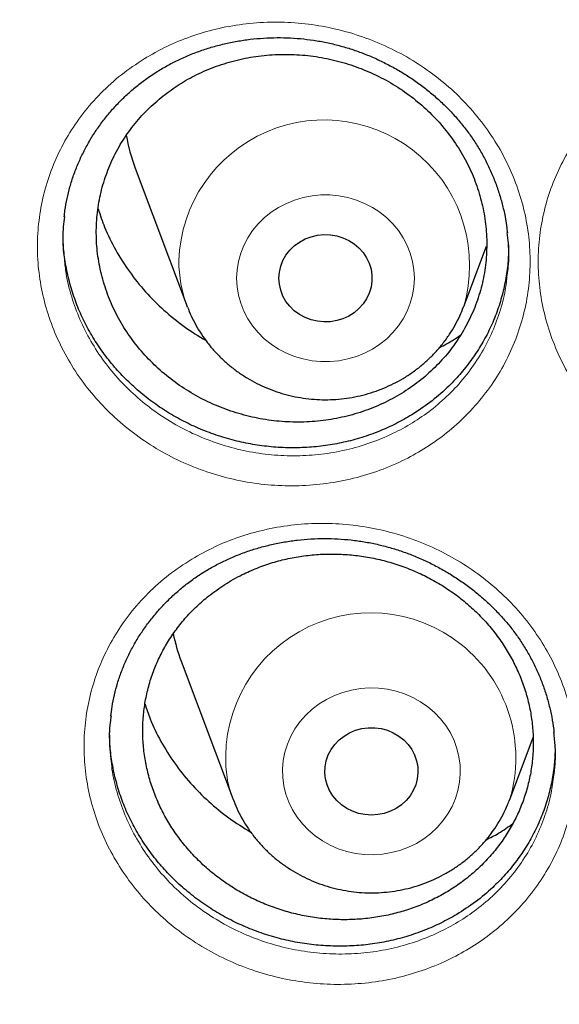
# Model space of a CAD drawing. Header units: millimetres. Extents: x 8 to 984, y 12 to 973.
# Tile 35 of 256: x 317.4 to 322.03, y 780.15 to 788.61. Entities that reach past the tile are written whole.
import ezdxf

# ---------------------------------------------------------------- set-up
doc = ezdxf.new("R2010")
doc.units = ezdxf.units.MM

msp = doc.modelspace()

# ---------------------------------------------------------------- linework, layer by layer
at = {"color": 7, "linetype": 'Continuous', "lineweight": 30}
for p, q in [((318.3906, 787.3338), (318.8376, 786.1456)), ((321.2138, 786.1456), (321.4085, 786.6632)), ((318.8398, 786.1396), (318.8376, 786.1456)), ((321.2138, 786.1456), (321.2121, 786.1414)), ((318.7856, 783.098), (319.2326, 781.9098)), ((321.6087, 781.9098), (321.8087, 782.4413)), ((319.2343, 781.9052), (319.2326, 781.9098))]:
    msp.add_line(p, q, dxfattribs=at)
at = {"color": 252, "linetype": 'Continuous', "lineweight": 0, "flags": 128}
for points in [[(319.262, 786.3871), (319.2659, 786.4595), (319.2777, 786.5313), (319.297, 786.6016), (319.3239, 786.6696), (319.358, 786.7348), (319.3989, 786.7964), (319.4462, 786.8537), (319.4995, 786.9063), (319.5582, 786.9536), (319.6217, 786.9951), (319.6894, 787.0303), (319.7605, 787.0589), (319.8343, 787.0807), (319.91, 787.0953), (319.987, 787.1026), (320.0643, 787.1026), (320.1413, 787.0953), (320.2171, 787.0807), (320.2909, 787.0589), (320.362, 787.0303), (320.4296, 786.9951), (320.4931, 786.9536), (320.5518, 786.9063), (320.6051, 786.8537), (320.6524, 786.7964), (320.6934, 786.7348), (320.7274, 786.6696), (320.7543, 786.6016), (320.7737, 786.5313), (320.7854, 786.4595), (320.7893, 786.3871), (320.7854, 786.3146), (320.7737, 786.2428), (320.7543, 786.1726), (320.7274, 786.1045), (320.6934, 786.0394), (320.6524, 785.9778), (320.6051, 785.9204), (320.5518, 785.8678), (320.4931, 785.8205), (320.4296, 785.7791), (320.362, 785.7438), (320.2909, 785.7152), (320.2171, 785.6935), (320.1413, 785.6789), (320.0643, 785.6715), (319.987, 785.6715), (319.91, 785.6789), (319.8343, 785.6935), (319.7605, 785.7152), (319.6894, 785.7438), (319.6217, 785.7791), (319.5582, 785.8205), (319.4995, 785.8678), (319.4462, 785.9204), (319.3989, 785.9778), (319.358, 786.0394), (319.3239, 786.1045), (319.297, 786.1726), (319.2777, 786.2428), (319.2659, 786.3146), (319.262, 786.3871)], [(319.6686, 782.0268), (319.6591, 782.0989), (319.6573, 782.1714), (319.6634, 782.2438), (319.6773, 782.3152), (319.6988, 782.3849), (319.7277, 782.4522), (319.7637, 782.5164), (319.8064, 782.5769), (319.8555, 782.633), (319.9103, 782.6842), (319.9704, 782.7299), (320.0351, 782.7697), (320.1038, 782.8031), (320.1757, 782.8298), (320.2501, 782.8496), (320.3263, 782.8622), (320.4035, 782.8675), (320.4808, 782.8655), (320.5575, 782.8561), (320.6328, 782.8395), (320.7059, 782.8158), (320.7761, 782.7853), (320.8427, 782.7483), (320.9049, 782.7052), (320.9622, 782.6564), (321.0139, 782.6024), (321.0595, 782.5438), (321.0985, 782.4812), (321.1306, 782.4151), (321.1554, 782.3464), (321.1727, 782.2757), (321.1823, 782.2036), (321.184, 782.1311), (321.1779, 782.0587), (321.1641, 781.9873), (321.1426, 781.9176), (321.1137, 781.8503), (321.0777, 781.786), (321.0349, 781.7256), (320.9859, 781.6694), (320.931, 781.6183), (320.8709, 781.5726), (320.8062, 781.5328), (320.7375, 781.4994), (320.6656, 781.4726), (320.5912, 781.4529), (320.515, 781.4403), (320.4379, 781.435), (320.3605, 781.437), (320.2838, 781.4464), (320.2085, 781.463), (320.1354, 781.4867), (320.0652, 781.5171), (319.9986, 781.5541), (319.9364, 781.5972), (319.8792, 781.6461), (319.8275, 781.7001), (319.7819, 781.7587), (319.7428, 781.8213), (319.7107, 781.8873), (319.6859, 781.9561), (319.6686, 782.0268)]]:
    msp.add_lwpolyline(points, dxfattribs=at)
at = {"color": 7, "linetype": 'Continuous', "lineweight": 30, "flags": 128}
for points in [[(319.6257, 786.3871), (319.6296, 786.4393), (319.6412, 786.4905), (319.6603, 786.5397), (319.6864, 786.5859), (319.7192, 786.6283), (319.758, 786.666), (319.802, 786.6982), (319.8503, 786.7244), (319.9021, 786.744), (319.9562, 786.7566), (320.0117, 786.7621), (320.0675, 786.7603), (320.1224, 786.7512), (320.1755, 786.735), (320.2257, 786.7121), (320.2719, 786.6828), (320.3134, 786.6478), (320.3493, 786.6076), (320.3788, 786.5633), (320.4015, 786.5154), (320.4169, 786.4651), (320.4247, 786.4132), (320.4247, 786.3609), (320.4169, 786.309), (320.4015, 786.2587), (320.3788, 786.2109), (320.3493, 786.1665), (320.3134, 786.1264), (320.2719, 786.0913), (320.2257, 786.0621), (320.1755, 786.0391), (320.1224, 786.0229), (320.0675, 786.0138), (320.0117, 786.012), (319.9562, 786.0175), (319.9021, 786.0302), (319.8503, 786.0498), (319.802, 786.0759), (319.758, 786.1082), (319.7192, 786.1458), (319.6864, 786.1882), (319.6603, 786.2344), (319.6412, 786.2836), (319.6296, 786.3348), (319.6257, 786.3871)], [(320.0267, 782.0861), (320.0209, 782.1381), (320.0229, 782.1905), (320.0326, 782.242), (320.0498, 782.2918), (320.0743, 782.3389), (320.1055, 782.3823), (320.1428, 782.4212), (320.1856, 782.4548), (320.2329, 782.4826), (320.2839, 782.5039), (320.3375, 782.5183), (320.3928, 782.5256), (320.4486, 782.5256), (320.5038, 782.5183), (320.5575, 782.5039), (320.6085, 782.4826), (320.6558, 782.4548), (320.6985, 782.4212), (320.7359, 782.3823), (320.7671, 782.3389), (320.7915, 782.2918), (320.8088, 782.242), (320.8185, 782.1905), (320.8204, 782.1381), (320.8146, 782.0861), (320.8011, 782.0353), (320.7802, 781.9867), (320.7523, 781.9414), (320.7179, 781.9001), (320.6778, 781.8638), (320.6326, 781.833), (320.5834, 781.8084), (320.5309, 781.7905), (320.4763, 781.7796), (320.4207, 781.776), (320.365, 781.7796), (320.3104, 781.7905), (320.258, 781.8084), (320.2087, 781.833), (320.1636, 781.8638), (320.1234, 781.9001), (320.0891, 781.9414), (320.0611, 781.9867), (320.0402, 782.0353), (320.0267, 782.0861)]]:
    msp.add_lwpolyline(points, dxfattribs=at)
at = {"color": 252, "linetype": 'Continuous', "lineweight": 0}
for centre, radius, start, end in [((320.0147, 786.4976), 1.2496, 343.64019, 178.09914), ((319.8829, 786.5397), 1.1171, 180.03604, 200.65958), ((320.4146, 782.267), 1.2462, 343.23967, 187.79448), ((320.2847, 782.3059), 1.1242, 190.65758, 200.63011)]:
    msp.add_arc(centre, radius, start, end, dxfattribs=at)
at = {"color": 7, "linetype": 'Continuous', "lineweight": 30}
for centre, radius, start, end in [((319.8386, 787.8789), 1.5472, 189.82212, 200.62837), ((320.2336, 783.6431), 1.5473, 191.50909, 200.63049)]:
    msp.add_arc(centre, radius, start, end, dxfattribs=at)
at = {"color": 252, "linetype": 'Continuous', "lineweight": 0}
for points, knots in [([(346.0257, 818.5745), (345.5291, 818.5686), (344.5359, 818.5568), (343.0491, 818.4611), (341.568, 818.3086), (340.0955, 818.094), (338.6432, 817.8208), (337.2136, 817.4904), (335.8091, 817.1048), (334.4236, 816.6626), (333.0515, 816.1617), (331.6958, 815.6018), (330.3597, 814.9828), (329.0539, 814.3093), (327.781, 813.5826), (326.5507, 812.8087), (325.3647, 811.9902), (324.2243, 811.1296), (323.1247, 810.2236), (322.0613, 809.2682), (321.0372, 808.2642), (320.0553, 807.2126), (319.1236, 806.1216), (318.244, 804.9932), (317.423, 803.8365), (316.6611, 802.6545), (315.9586, 801.45), (315.3122, 800.2182), (314.7195, 798.9537), (314.1829, 797.6584), (313.7047, 796.3344), (313.289, 794.9919), (312.9366, 793.6335), (312.6499, 792.2701), (312.4281, 790.9045), (312.2704, 789.5395), (312.1756, 788.1694), (312.1438, 786.7883), (312.1764, 785.399), (312.2746, 784.004), (312.4381, 782.6145), (312.6666, 781.233), (312.9579, 779.8704), (313.31, 778.5292), (313.7211, 777.2114), (314.1924, 775.9116), (314.7263, 774.6243), (315.3231, 773.3524), (315.9829, 772.0989), (316.7007, 770.8738), (317.4753, 769.6795), (318.3001, 768.5252), (319.1726, 767.4125), (320.0898, 766.3427), (321.0555, 765.3109), (322.0739, 764.3133), (323.144, 763.3525), (324.2648, 762.4313), (325.4277, 761.5572), (326.6305, 760.7319), (327.8634, 759.9617), (329.1233, 759.2469), (330.4071, 758.5878), (331.7201, 757.9813), (333.0678, 757.4253), (334.4484, 756.9218), (335.8597, 756.4732), (337.2906, 756.0831), (338.7384, 755.7525), (340.1917, 755.4835), (341.6472, 755.2755), (343.1021, 755.1275), (344.5625, 755.0386), (346.0345, 755.0087), (347.5154, 755.0393), (349.0022, 755.1315), (350.4833, 755.2849), (351.9558, 755.4992), (353.4081, 755.7725), (354.8377, 756.1029), (356.2423, 756.4885), (357.6278, 756.9307), (358.9999, 757.4316), (360.3556, 757.9915), (361.6916, 758.6105), (362.9974, 759.284), (364.2704, 760.0107), (365.5007, 760.7846), (366.6867, 761.6031), (367.827, 762.4637), (368.9267, 763.3697), (369.99, 764.3251), (371.0141, 765.3291), (371.996, 766.3807), (372.9277, 767.4717), (373.8073, 768.6001), (374.6283, 769.7568), (375.3902, 770.9388), (376.0927, 772.1433), (376.7391, 773.3751), (377.3318, 774.6396), (377.8684, 775.9349), (378.3467, 777.259), (378.7624, 778.6014), (379.1148, 779.9598), (379.4015, 781.3232), (379.6232, 782.6888), (379.781, 784.0538), (379.8757, 785.4239), (379.9075, 786.805), (379.875, 788.1943), (379.7767, 789.5893), (379.6132, 790.9788), (379.3847, 792.3603), (379.0935, 793.7229), (378.7413, 795.0641), (378.3303, 796.3819), (377.859, 797.6817), (377.325, 798.969), (376.7282, 800.2409), (376.0685, 801.4944), (375.3506, 802.7195), (374.5761, 803.9138), (373.7512, 805.0681), (372.8788, 806.1808), (371.9615, 807.2507), (370.9959, 808.2824), (369.9775, 809.28), (368.9073, 810.2408), (367.7865, 811.162), (366.6236, 812.0361), (365.4208, 812.8614), (364.188, 813.6316), (362.9281, 814.3464), (361.6443, 815.0055), (360.3313, 815.612), (358.9835, 816.168), (357.6029, 816.6715), (356.1916, 817.1202), (354.7607, 817.5102), (353.3129, 817.8408), (351.8597, 818.1097), (350.4041, 818.318), (348.9492, 818.4651), (347.4888, 818.5574), (346.5134, 818.5688), (346.0257, 818.5745)], [0, 0, 0, 0, 0.007, 0.014, 0.021, 0.028, 0.035, 0.041875, 0.04875, 0.055625, 0.0625, 0.0695, 0.0765, 0.0835, 0.0905, 0.0975, 0.104375, 0.11125, 0.118125, 0.125, 0.132, 0.139, 0.146, 0.153, 0.16, 0.166875, 0.17375, 0.180625, 0.1875, 0.1945, 0.2015, 0.2085, 0.2155, 0.2225, 0.229375, 0.23625, 0.243125, 0.25, 0.257, 0.264, 0.271, 0.278, 0.285, 0.291875, 0.29875, 0.305625, 0.3125, 0.3195, 0.3265, 0.3335, 0.3405, 0.3475, 0.354375, 0.36125, 0.368125, 0.375, 0.382, 0.389, 0.396, 0.403, 0.41, 0.416875, 0.42375, 0.430625, 0.4375, 0.4445, 0.4515, 0.4585, 0.4655, 0.4725, 0.479375, 0.48625, 0.493125, 0.5, 0.507, 0.514, 0.521, 0.528, 0.535, 0.541875, 0.54875, 0.555625, 0.5625, 0.5695, 0.5765, 0.5835, 0.5905, 0.5975, 0.604375, 0.61125, 0.618125, 0.625, 0.632, 0.639, 0.646, 0.653, 0.66, 0.666875, 0.67375, 0.680625, 0.6875, 0.6945, 0.7015, 0.7085, 0.7155, 0.7225, 0.729375, 0.73625, 0.743125, 0.75, 0.757, 0.764, 0.771, 0.778, 0.785, 0.791875, 0.79875, 0.805625, 0.8125, 0.8195, 0.8265, 0.8335, 0.8405, 0.8475, 0.854375, 0.86125, 0.868125, 0.875, 0.882, 0.889, 0.896, 0.903, 0.91, 0.916875, 0.92375, 0.930625, 0.9375, 0.9445, 0.9515, 0.9585, 0.9655, 0.9725, 0.979375, 0.98625, 0.993125, 1, 1, 1, 1]), ([(318.4669, 788.2714), (318.5309, 788.3082), (318.6592, 788.3818), (318.867, 788.4662), (319.086, 788.5315), (319.3157, 788.5731), (319.5528, 788.5906), (319.7913, 788.5831), (320.0282, 788.5498), (320.2605, 788.4921), (320.4855, 788.4107), (320.7002, 788.3057), (320.9021, 788.1792), (321.0882, 788.0328), (321.2557, 787.8681), (321.4033, 787.6878), (321.5293, 787.4937), (321.6313, 787.2877), (321.7088, 787.073), (321.7606, 786.8525), (321.7853, 786.629), (321.7837, 786.4053), (321.7557, 786.1839), (321.7008, 785.9676), (321.6206, 785.7592), (321.516, 785.5612), (321.3875, 785.3766), (321.2378, 785.2073), (321.0726, 785.059), (320.8955, 784.9326), (320.7043, 784.8242), (320.4949, 784.7339), (320.2693, 784.6645), (320.0363, 784.6198), (319.7989, 784.6009), (319.5603, 784.6068), (319.3228, 784.6376), (319.0895, 784.694), (318.8633, 784.7743), (318.6474, 784.8775), (318.445, 785.0029), (318.2582, 785.148), (318.0889, 785.3112), (317.9399, 785.4911), (317.8127, 785.6849), (317.7086, 785.89), (317.63, 786.1041), (317.5768, 786.3241), (317.5498, 786.5475), (317.55, 786.7715), (317.5766, 786.9931), (317.6294, 787.2097), (317.7082, 787.4182), (317.8111, 787.6164), (317.9389, 787.8048), (318.0924, 787.979), (318.2679, 788.1388), (318.4006, 788.2273), (318.4669, 788.2714)], [0, 0, 0, 0, 0.017177, 0.034405, 0.051583, 0.069493, 0.087459, 0.10537, 0.123264, 0.141216, 0.159111, 0.177044, 0.195035, 0.212968, 0.230832, 0.248751, 0.266615, 0.284508, 0.30246, 0.320354, 0.338184, 0.356072, 0.373902, 0.391759, 0.409673, 0.42753, 0.445373, 0.463273, 0.481116, 0.497647, 0.514178, 0.532173, 0.550225, 0.568217, 0.586128, 0.604097, 0.622007, 0.639969, 0.657989, 0.675951, 0.693842, 0.711791, 0.729682, 0.747581, 0.765538, 0.783436, 0.801294, 0.81921, 0.837068, 0.854911, 0.872811, 0.890652, 0.908465, 0.926335, 0.944147, 0.962743, 0.981404, 1, 1, 1, 1]), ([(322.7438, 788.1275), (322.8076, 788.1657), (322.9355, 788.2421), (323.1431, 788.3306), (323.362, 788.3998), (323.5914, 788.4453), (323.8281, 788.4668), (324.0666, 788.4632), (324.3037, 788.4339), (324.5364, 788.3802), (324.7624, 788.3027), (324.9783, 788.2015), (325.1816, 788.0785), (325.3695, 787.9354), (325.5391, 787.7737), (325.689, 787.5961), (325.8176, 787.4043), (325.9223, 787.2002), (326.0027, 786.987), (326.0574, 786.7675), (326.0852, 786.5445), (326.0866, 786.3209), (326.0617, 786.0991), (326.0097, 785.882), (325.9323, 785.6722), (325.8304, 785.4725), (325.7045, 785.2859), (325.5571, 785.1141), (325.3939, 784.9631), (325.2184, 784.8337), (325.0287, 784.7221), (324.8206, 784.6284), (324.5961, 784.5554), (324.3639, 784.5068), (324.127, 784.4839), (323.8886, 784.4858), (323.6508, 784.5126), (323.417, 784.565), (323.1899, 784.6415), (322.9729, 784.7409), (322.769, 784.8627), (322.5804, 785.0045), (322.409, 785.1647), (322.2578, 785.3419), (322.1279, 785.5334), (322.0212, 785.7365), (321.9397, 785.9491), (321.8836, 786.1681), (321.8535, 786.3909), (321.8507, 786.6148), (321.8743, 786.8368), (321.924, 787.0542), (322, 787.264), (322.1003, 787.4639), (322.2253, 787.654), (322.3757, 787.8302), (322.548, 787.992), (322.6786, 788.0824), (322.7438, 788.1275)], [0, 0, 0, 0, 0.0172791, 0.0346093, 0.0518885, 0.0697923, 0.0877535, 0.1056576, 0.1235429, 0.1414855, 0.1593714, 0.1772966, 0.1952789, 0.2132037, 0.2310635, 0.2489801, 0.2668392, 0.2847357, 0.3026905, 0.3205858, 0.3384244, 0.3563199, 0.3741579, 0.3920237, 0.4099473, 0.4278135, 0.4456633, 0.4635708, 0.4814205, 0.4979628, 0.5145054, 0.5324922, 0.5505353, 0.5685198, 0.5864235, 0.6043835, 0.6222861, 0.6402385, 0.6582479, 0.6762001, 0.6940853, 0.7120269, 0.7299121, 0.7478091, 0.7657631, 0.7836609, 0.8015236, 0.8194432, 0.8373066, 0.8551576, 0.873066, 0.8909163, 0.9087385, 0.9266171, 0.9444375, 0.9629379, 0.9815003, 1, 1, 1, 1]), ([(317.7823, 786.5498), (317.7865, 786.5083), (317.7975, 786.3991), (317.8421, 786.2255), (317.9125, 786.0314), (318.0069, 785.8455), (318.122, 785.6697), (318.2568, 785.5064), (318.4101, 785.3582), (318.5791, 785.2264), (318.7622, 785.1124), (318.9575, 785.0184), (319.1622, 784.9451), (319.3732, 784.8934), (319.5881, 784.8648), (319.804, 784.8588), (320.0188, 784.8752), (320.2295, 784.9151), (320.4336, 784.9772), (320.6231, 785.0583), (320.7961, 785.1558), (320.9563, 785.2697), (321.1058, 785.4034), (321.2413, 785.5562), (321.3575, 785.7229), (321.4524, 785.9018), (321.5242, 786.0903), (321.5706, 786.2623), (321.5822, 786.3721), (321.5868, 786.4151)], [0, 0, 0, 0, 0.0235311, 0.0618281, 0.1000035, 0.1382656, 0.1766489, 0.2149118, 0.2531619, 0.2915336, 0.3297845, 0.3681802, 0.4067001, 0.445096, 0.4833958, 0.5218179, 0.56012, 0.5985853, 0.6371775, 0.6756473, 0.7109764, 0.7463059, 0.7844512, 0.8227155, 0.8608611, 0.8990331, 0.9373254, 0.9754973, 1, 1, 1, 1]), ([(318.9021, 783.9892), (318.9668, 784.0244), (319.0965, 784.095), (319.3057, 784.1747), (319.5259, 784.2354), (319.7565, 784.2725), (319.9942, 784.2854), (320.2328, 784.2735), (320.4692, 784.236), (320.7004, 784.1743), (320.924, 784.0893), (321.1366, 783.981), (321.3359, 783.8515), (321.519, 783.7027), (321.6831, 783.536), (321.827, 783.3542), (321.9491, 783.1591), (322.0469, 782.9527), (322.12, 782.7382), (322.1673, 782.5183), (322.1875, 782.2958), (322.1814, 782.0738), (322.149, 781.8543), (322.0897, 781.6406), (322.0052, 781.4349), (321.8966, 781.2401), (321.7644, 781.0591), (321.6111, 780.8935), (321.4428, 780.7492), (321.2629, 780.6267), (321.0693, 780.5224), (320.8577, 780.4366), (320.6305, 780.3718), (320.3964, 780.3316), (320.1584, 780.3173), (319.9197, 780.3276), (319.6826, 780.3627), (319.4503, 780.423), (319.2256, 780.5071), (319.0118, 780.6136), (318.8119, 780.742), (318.6281, 780.8895), (318.4621, 781.0548), (318.3168, 781.2362), (318.1935, 781.431), (318.0937, 781.6366), (318.0194, 781.8506), (317.9707, 782.07), (317.9482, 782.2923), (317.9529, 782.5147), (317.984, 782.7344), (318.0411, 782.9485), (318.1242, 783.1543), (318.2311, 783.3493), (318.3629, 783.5343), (318.5203, 783.7049), (318.6997, 783.8608), (318.8347, 783.9464), (318.9021, 783.9892)], [0, 0, 0, 0, 0.017146, 0.034343, 0.05149, 0.069408, 0.087385, 0.105304, 0.123199, 0.141152, 0.159048, 0.176973, 0.194956, 0.21288, 0.230731, 0.248637, 0.266486, 0.284367, 0.302306, 0.320186, 0.33801, 0.355891, 0.373715, 0.391574, 0.409491, 0.42735, 0.445203, 0.463114, 0.480968, 0.497519, 0.514071, 0.532073, 0.550133, 0.568134, 0.586053, 0.604028, 0.621945, 0.639905, 0.657922, 0.675881, 0.693763, 0.711701, 0.729582, 0.747467, 0.76541, 0.783294, 0.801141, 0.819045, 0.836892, 0.85473, 0.872626, 0.890464, 0.908282, 0.926157, 0.943973, 0.962628, 0.981347, 1, 1, 1, 1]), ([(318.1825, 782.2598), (318.185, 782.23), (318.1932, 782.1331), (318.2325, 781.9713), (318.2987, 781.7774), (318.3893, 781.5912), (318.5009, 781.4146), (318.6324, 781.2501), (318.7826, 781.1001), (318.949, 780.9661), (319.1299, 780.8495), (319.3234, 780.7525), (319.5267, 780.6759), (319.7368, 780.6206), (319.9514, 780.5882), (320.1673, 780.5783), (320.3827, 780.5906), (320.5944, 780.6262), (320.8, 780.6842), (320.9913, 780.7612), (321.1664, 780.8549), (321.3292, 780.9651), (321.4815, 781.0951), (321.6201, 781.2444), (321.7398, 781.4078), (321.8382, 781.5837), (321.9141, 781.7695), (321.966, 781.9487), (321.9808, 782.0671), (321.9873, 782.1192)], [0, 0, 0, 0, 0.016992, 0.055301, 0.093492, 0.131763, 0.170155, 0.208428, 0.246693, 0.285083, 0.32335, 0.361781, 0.400334, 0.438765, 0.477119, 0.515595, 0.553951, 0.592474, 0.631123, 0.669652, 0.705061, 0.740472, 0.778678, 0.817007, 0.855213, 0.89343, 0.931768, 0.969985, 1, 1, 1, 1])]:
    msp.add_open_spline(points, degree=3, knots=knots, dxfattribs=at)
at = {"color": 7, "linetype": 'Continuous', "lineweight": 30}
for points, knots in [([(311.1744, 789.4808), (311.1726, 789.4568), (311.1688, 789.404), (311.163, 789.318), (311.1562, 789.213), (311.1484, 789.0876), (311.1399, 788.9438), (311.1316, 788.792), (311.124, 788.6382), (311.1173, 788.4874), (311.1114, 788.3395), (311.1036, 788.1144), (311.0958, 787.8185), (311.0912, 787.489), (311.0902, 787.2027), (311.0913, 786.9474), (311.0947, 786.6793), (311.1008, 786.3958), (311.111, 786.0672), (311.127, 785.6905), (311.1509, 785.2625), (311.1827, 784.8099), (311.2233, 784.3328), (311.2741, 783.8315), (311.336, 783.3061), (311.4042, 782.8036), (311.4759, 782.3312), (311.5473, 781.902), (311.623, 781.4825), (311.7015, 781.0785), (311.7822, 780.6902), (311.8645, 780.3174), (311.9505, 779.949), (312.0399, 779.5859), (312.1322, 779.2293), (312.2239, 778.8912), (312.3143, 778.5714), (312.3951, 778.2963), (312.4659, 778.0629), (312.5264, 777.8678), (312.5852, 777.6824), (312.641, 777.5101), (312.6922, 777.3552), (312.737, 777.2216), (312.7742, 777.1122), (312.804, 777.0252), (312.8296, 776.9515), (312.8556, 776.8771), (312.8859, 776.7909), (312.922, 776.6893), (312.9659, 776.5673), (313.0183, 776.4238), (313.0798, 776.2579), (313.1496, 776.073), (313.2281, 775.8691), (313.3151, 775.648), (313.4102, 775.4119), (313.5109, 775.1676), (313.6153, 774.9207), (313.7691, 774.5649), (313.976, 774.1045), (314.241, 773.5448), (314.5426, 772.9385), (314.8834, 772.2896), (315.2663, 771.6025), (315.6598, 770.9346), (316.103, 770.2214), (316.6039, 769.4617), (317.1685, 768.6583), (317.758, 767.8705), (318.2975, 767.1924), (318.7816, 766.6134), (319.2073, 766.1236), (319.6562, 765.6272), (320.1289, 765.1252), (320.5526, 764.6938), (320.9195, 764.3325), (321.2229, 764.0411), (321.5348, 763.749), (321.8554, 763.4564), (322.1848, 763.1635), (322.5208, 762.8724), (322.8458, 762.5983), (323.1506, 762.3475), (323.4281, 762.1241), (323.6872, 761.9197), (323.9274, 761.7338), (324.1481, 761.5658), (324.3399, 761.4222), (324.5043, 761.3008), (324.6429, 761.1995), (324.7666, 761.1099), (324.8667, 761.0381), (324.9421, 760.9843), (324.9978, 760.9448), (325.0534, 760.9055), (325.1268, 760.8538), (325.2229, 760.7866), (325.3393, 760.7058), (325.4676, 760.6176), (325.6067, 760.5229), (325.7566, 760.4218), (325.9491, 760.2937), (326.1892, 760.1363), (326.4827, 759.9478), (326.803, 759.7468), (327.1506, 759.534), (327.5225, 759.3123), (327.911, 759.0873), (328.3066, 758.8648), (328.7032, 758.6485), (329.2012, 758.3848), (329.8012, 758.0804), (330.5038, 757.743), (331.2029, 757.4258), (331.933, 757.113), (332.6936, 756.8073), (333.4838, 756.5113), (334.268, 756.2382), (335.0501, 755.9856), (335.829, 755.7531), (336.6058, 755.5399), (337.3801, 755.3453), (338.1561, 755.168), (339.0102, 754.992), (339.9428, 754.8237), (340.9546, 754.6696), (341.9683, 754.5436), (342.9847, 754.4456), (344.0037, 754.3755), (345.0245, 754.3335), (346.0462, 754.3199), (347.0678, 754.3347), (348.0885, 754.3777), (349.1074, 754.449), (350.1237, 754.5481), (351.1366, 754.6751), (352.1451, 754.8298), (353.0762, 754.9988), (353.9306, 755.1757), (354.7123, 755.3551), (355.4967, 755.5533), (356.2874, 755.7717), (357.0797, 756.0099), (357.8731, 756.2684), (358.6666, 756.5472), (359.4641, 756.8487), (360.2236, 757.1569), (360.9441, 757.4683), (361.6205, 757.7774), (362.286, 758.0985), (362.935, 758.4282), (363.5664, 758.7651), (364.1562, 759.0952), (364.7064, 759.4164), (365.2188, 759.7274), (365.6187, 759.9794), (365.9116, 760.1688), (366.0999, 760.2922), (366.2781, 760.4107), (366.4402, 760.5198), (366.5827, 760.6169), (366.6952, 760.6942), (366.7815, 760.754), (366.8451, 760.7983), (366.8999, 760.8366), (366.9458, 760.8688), (366.9829, 760.8949), (367.0137, 760.9166), (367.0458, 760.9394), (367.0963, 760.9751), (367.1704, 761.0279), (367.2684, 761.0982), (367.3814, 761.1798), (367.5101, 761.2737), (367.6546, 761.3802), (367.814, 761.4989), (367.9839, 761.6271), (368.1607, 761.7622), (368.3417, 761.9025), (368.5268, 762.0479), (368.768, 762.2401), (369.0674, 762.4836), (369.4265, 762.7837), (369.7967, 763.102), (370.1773, 763.4392), (370.5676, 763.7957), (370.9668, 764.1722), (371.3499, 764.5458), (371.714, 764.9123), (372.0514, 765.2619), (372.3767, 765.609), (372.685, 765.9473), (372.9768, 766.2761), (373.2676, 766.6125), (373.5557, 766.955), (373.8395, 767.3019), (374.103, 767.6328), (374.3322, 767.928), (374.5303, 768.1888), (374.7003, 768.4168), (374.859, 768.6333), (375.0073, 768.839), (375.15, 769.04), (375.2934, 769.2454), (375.4431, 769.4633), (375.6005, 769.6965), (375.7699, 769.9523), (375.9512, 770.2321), (376.1442, 770.5369), (376.344, 770.8606), (376.55, 771.2036), (376.7616, 771.566), (376.9736, 771.9405), (377.1853, 772.3265), (377.3956, 772.7228), (377.6032, 773.1279), (377.8023, 773.5306), (377.9881, 773.9197), (378.1599, 774.2924), (378.3185, 774.6482), (378.4646, 774.9869), (378.5989, 775.3081), (378.7139, 775.5918), (378.8118, 775.8399), (378.8947, 776.0546), (378.9716, 776.2579), (379.0425, 776.4492), (379.1013, 776.6111), (379.1475, 776.7403), (379.1806, 776.834), (379.2061, 776.9066), (379.2257, 776.963), (379.2434, 777.0139), (379.2645, 777.0753), (379.2917, 777.1549), (379.3256, 777.255), (379.3651, 777.373), (379.4133, 777.5193), (379.4707, 777.6966), (379.5374, 777.9073), (379.6103, 778.1438), (379.6888, 778.4062), (379.7723, 778.6946), (379.8947, 779.1339), (380.0468, 779.7183), (380.217, 780.4419), (380.3704, 781.1712), (380.5068, 781.9059), (380.6282, 782.6604), (380.7332, 783.4347), (380.8201, 784.2287), (380.8776, 784.9172), (380.914, 785.4976), (380.9359, 785.9611), (380.9504, 786.4079), (380.9578, 786.8182), (380.9598, 787.1921), (380.9577, 787.5311), (380.9524, 787.8484), (380.9444, 788.1439), (380.935, 788.4041), (380.925, 788.6312), (380.915, 788.8277), (380.9055, 788.9946), (380.8969, 789.1357), (380.8903, 789.2572), (380.8842, 789.3736), (380.8794, 789.4454), (380.877, 789.4808)], [0, 0, 0, 0, 0.000629, 0.001386, 0.002278, 0.003452, 0.004807, 0.006262, 0.00769, 0.009089, 0.010459, 0.011801, 0.015342, 0.018666, 0.020917, 0.023245, 0.025716, 0.028332, 0.031091, 0.03482, 0.038782, 0.042979, 0.04741, 0.052076, 0.056975, 0.062109, 0.066169, 0.070255, 0.074203, 0.078013, 0.081684, 0.085216, 0.08861, 0.092182, 0.095588, 0.098825, 0.101894, 0.104796, 0.106766, 0.10865, 0.110449, 0.112152, 0.113663, 0.114962, 0.116049, 0.116859, 0.117505, 0.118205, 0.119039, 0.120031, 0.121185, 0.122623, 0.124252, 0.126071, 0.128081, 0.130282, 0.132629, 0.135103, 0.137569, 0.140018, 0.145787, 0.151466, 0.157055, 0.164399, 0.171583, 0.178617, 0.185622, 0.194542, 0.203467, 0.212397, 0.221332, 0.227023, 0.23289, 0.238934, 0.245153, 0.25155, 0.255276, 0.25906, 0.262901, 0.266799, 0.270755, 0.274768, 0.278758, 0.282184, 0.285372, 0.288324, 0.291038, 0.293516, 0.295757, 0.297457, 0.29899, 0.300355, 0.301546, 0.302287, 0.302833, 0.303373, 0.304109, 0.305233, 0.30651, 0.307898, 0.309397, 0.311008, 0.312729, 0.315573, 0.318677, 0.322039, 0.325661, 0.329541, 0.333574, 0.337613, 0.341616, 0.345585, 0.352585, 0.359474, 0.366252, 0.372919, 0.380494, 0.387921, 0.3952, 0.402406, 0.409585, 0.41661, 0.42361, 0.430585, 0.437534, 0.446521, 0.455464, 0.464388, 0.473312, 0.482236, 0.49116, 0.500084, 0.509008, 0.517931, 0.526855, 0.535779, 0.544703, 0.553627, 0.562552, 0.569549, 0.57655, 0.583634, 0.590831, 0.598141, 0.60543, 0.612828, 0.620334, 0.62795, 0.634497, 0.641108, 0.647651, 0.654092, 0.660431, 0.666668, 0.672072, 0.677396, 0.682642, 0.684681, 0.686708, 0.688654, 0.690396, 0.691932, 0.693261, 0.694048, 0.694739, 0.695334, 0.695834, 0.696239, 0.696548, 0.696842, 0.697293, 0.698202, 0.699278, 0.700521, 0.701932, 0.703543, 0.705329, 0.707256, 0.709246, 0.711293, 0.713399, 0.715562, 0.719569, 0.723762, 0.728139, 0.732701, 0.737448, 0.742381, 0.747498, 0.751894, 0.75634, 0.760635, 0.764769, 0.76874, 0.77255, 0.776833, 0.780891, 0.784725, 0.788333, 0.791059, 0.79364, 0.796078, 0.798371, 0.80055, 0.802798, 0.805202, 0.807762, 0.810477, 0.813583, 0.816871, 0.82034, 0.823991, 0.827823, 0.831836, 0.835787, 0.839898, 0.844151, 0.848292, 0.852246, 0.85601, 0.859587, 0.862974, 0.866174, 0.869184, 0.871418, 0.873534, 0.875535, 0.877419, 0.879171, 0.880295, 0.88121, 0.881919, 0.88242, 0.882862, 0.88341, 0.884213, 0.885188, 0.886336, 0.887655, 0.889451, 0.891491, 0.893775, 0.896304, 0.899076, 0.902093, 0.908942, 0.915819, 0.922716, 0.929634, 0.936573, 0.943955, 0.95136, 0.958789, 0.963177, 0.967546, 0.971705, 0.97562, 0.978968, 0.982115, 0.98506, 0.987804, 0.990345, 0.99231, 0.994134, 0.995819, 0.996978, 0.998039, 0.999032, 1, 1, 1, 1]), ([(318.5688, 788.1556), (318.5842, 788.1652), (318.6301, 788.1938), (318.7097, 788.2377), (318.8087, 788.2852), (318.9115, 788.3272), (319.0175, 788.3636), (319.1264, 788.3941), (319.2377, 788.4186), (319.3509, 788.4369), (319.4653, 788.4489), (319.5803, 788.4544), (319.6953, 788.4536), (319.8098, 788.4463), (319.9231, 788.4326), (320.0347, 788.4128), (320.1444, 788.3866), (320.2526, 788.3544), (320.3596, 788.3159), (320.4651, 788.2713), (320.5687, 788.2206), (320.6697, 788.1642), (320.7675, 788.1023), (320.8614, 788.0352), (320.9508, 787.9634), (321.0354, 787.8873), (321.1144, 787.8074), (321.1876, 787.7242), (321.2548, 787.6378), (321.3162, 787.5481), (321.3721, 787.455), (321.4225, 787.3583), (321.4671, 787.2585), (321.5056, 787.1559), (321.5379, 787.0512), (321.5634, 786.9449), (321.5804, 786.8533), (321.5862, 786.7972), (321.5882, 786.7771)], [0, 0, 0, 0, 0.014062, 0.042137, 0.070336, 0.098712, 0.127248, 0.155919, 0.184689, 0.213516, 0.24235, 0.27113, 0.299812, 0.328352, 0.356714, 0.38486, 0.412704, 0.440607, 0.468828, 0.497321, 0.526036, 0.55491, 0.583874, 0.612847, 0.641738, 0.670474, 0.699002, 0.727267, 0.755241, 0.783105, 0.811202, 0.839558, 0.868137, 0.896901, 0.925807, 0.954794, 0.98382, 1, 1, 1, 1]), ([(318.6303, 787.9535), (318.5844, 787.9145), (318.4924, 787.8365), (318.3739, 787.7014), (318.2713, 787.5554), (318.1878, 787.3984), (318.1236, 787.2331), (318.0795, 787.0616), (318.0568, 786.8858), (318.055, 786.7081), (318.0742, 786.5307), (318.1148, 786.3559), (318.1755, 786.1858), (318.2557, 786.0225), (318.355, 785.8683), (318.4715, 785.7249), (318.6038, 785.594), (318.7506, 785.4778), (318.9097, 785.3773), (319.0792, 785.2935), (319.2571, 785.2284), (319.441, 785.182), (319.6286, 785.155), (319.8176, 785.1483), (320.0055, 785.1614), (320.1901, 785.1942), (320.3688, 785.2468), (320.5396, 785.318), (320.7002, 785.4068), (320.8484, 785.5128), (320.9826, 785.634), (321.1012, 785.7689), (321.2021, 785.9163), (321.2847, 786.0737), (321.3478, 786.2394), (321.3901, 786.4114), (321.4117, 786.5873), (321.4124, 786.7651), (321.3914, 786.9424), (321.3497, 787.117), (321.2879, 787.2868), (321.206, 787.4494), (321.1058, 787.603), (320.9885, 787.7458), (320.8549, 787.8755), (320.7074, 787.9909), (320.5476, 788.0906), (320.3773, 788.1728), (320.1991, 788.2369), (320.0149, 788.2823), (319.8271, 788.3076), (319.6381, 788.3132), (319.4503, 788.2991), (319.2661, 788.2646), (319.0877, 788.2111), (318.9212, 788.1402), (318.7671, 788.055), (318.6759, 787.9873), (318.6303, 787.9535)], [0, 0, 0, 0, 0.017873, 0.035805, 0.053679, 0.071553, 0.089485, 0.10736, 0.125226, 0.14315, 0.161016, 0.178879, 0.196799, 0.214662, 0.232528, 0.250451, 0.268317, 0.286192, 0.304123, 0.321998, 0.339883, 0.357826, 0.375711, 0.393604, 0.411554, 0.429447, 0.447342, 0.465294, 0.483189, 0.501078, 0.519025, 0.536914, 0.554793, 0.57273, 0.59061, 0.608478, 0.626405, 0.644274, 0.662138, 0.680057, 0.697921, 0.715785, 0.733706, 0.75157, 0.769442, 0.787371, 0.805242, 0.823124, 0.841063, 0.858946, 0.876837, 0.894785, 0.912676, 0.930571, 0.948523, 0.966418, 0.98321, 1, 1, 1, 1]), ([(317.7815, 786.9155), (317.7833, 786.9331), (317.7885, 786.9854), (317.8046, 787.0711), (317.8294, 787.1727), (317.8612, 787.2729), (317.8996, 787.372), (317.9447, 787.4691), (317.9962, 787.5639), (318.054, 787.6558), (318.1177, 787.7443), (318.187, 787.8289), (318.2616, 787.9092), (318.3411, 787.9847), (318.425, 788.055), (318.5014, 788.1116), (318.5504, 788.1436), (318.5688, 788.1556)], [0, 0, 0, 0, 0.035368, 0.104863, 0.174237, 0.244352, 0.315033, 0.386185, 0.457704, 0.529467, 0.601345, 0.673181, 0.744835, 0.81619, 0.887153, 0.957667, 1, 1, 1, 1]), ([(318.0729, 786.9826), (318.0903, 786.9299), (318.1302, 786.8087), (318.2204, 786.6277), (318.3381, 786.4417), (318.4769, 786.2685), (318.6347, 786.1104), (318.8084, 785.9688), (318.9359, 785.8903), (318.9994, 785.8513)], [0, 0, 0, 0, 0.1140691, 0.2618773, 0.409662, 0.5579184, 0.7056964, 0.8534117, 1, 1, 1, 1]), ([(317.7837, 786.9179), (317.7798, 786.8884), (317.7669, 786.7924), (317.7665, 786.6685), (317.7789, 786.5756), (317.7823, 786.5498)], [0, 0, 0, 0, 0.2427768, 0.7899407, 1, 1, 1, 1]), ([(320.783, 785.2235), (320.7387, 785.1971), (320.65, 785.1444), (320.5069, 785.0787), (320.3571, 785.0232), (320.2023, 784.9803), (320.0453, 784.9504), (319.8857, 784.9331), (319.7231, 784.9285), (319.5604, 784.9369), (319.4001, 784.958), (319.242, 784.9915), (319.0855, 785.0379), (318.9334, 785.0964), (318.7882, 785.1661), (318.6493, 785.2465), (318.5166, 785.3384), (318.3921, 785.4403), (318.278, 785.5506), (318.1735, 785.6691), (318.079, 785.7965), (317.996, 785.9306), (317.926, 786.069), (317.8682, 786.2119), (317.8228, 786.36), (317.7911, 786.5107), (317.7727, 786.6547), (317.7714, 786.7477), (317.7707, 786.7908)], [0, 0, 0, 0, 0.03822, 0.076438, 0.115767, 0.155092, 0.193326, 0.231558, 0.270908, 0.310257, 0.348433, 0.386609, 0.425899, 0.465189, 0.503279, 0.54137, 0.580565, 0.619759, 0.65791, 0.696059, 0.735321, 0.774582, 0.81266, 0.850739, 0.889927, 0.929116, 0.967178, 1, 1, 1, 1]), ([(321.5868, 786.4151), (321.5901, 786.4388), (321.6027, 786.5292), (321.6031, 786.6518), (321.591, 786.7493), (321.5872, 786.7795)], [0, 0, 0, 0, 0.197338, 0.751557, 1, 1, 1, 1]), ([(321.5992, 786.6743), (321.5984, 786.6283), (321.5967, 786.5325), (321.5774, 786.3883), (321.5456, 786.241), (321.4998, 786.0959), (321.441, 785.9554), (321.3702, 785.8218), (321.2879, 785.6946), (321.1934, 785.5735), (321.079, 785.4516), (320.944, 785.3317), (320.8369, 785.2597), (320.783, 785.2235)], [0, 0, 0, 0, 0.079699, 0.166223, 0.252758, 0.3418, 0.43084, 0.51732, 0.603802, 0.692791, 0.781775, 0.890292, 1, 1, 1, 1]), ([(318.8402, 786.1395), (318.8504, 786.114), (318.8719, 786.0605), (318.9123, 785.9824), (318.9594, 785.9049), (319.0125, 785.831), (319.0711, 785.7611), (319.135, 785.6955), (319.2037, 785.6345), (319.277, 785.5786), (319.3544, 785.5281), (319.4355, 785.4831), (319.5199, 785.444), (319.6072, 785.4111), (319.6968, 785.3844), (319.7883, 785.3642), (319.8812, 785.3505), (319.9749, 785.3435), (320.069, 785.3433), (320.1628, 785.3497), (320.256, 785.3629), (320.3479, 785.3827), (320.4381, 785.409), (320.526, 785.4417), (320.6111, 785.4807), (320.693, 785.5256), (320.7712, 785.5763), (320.8452, 785.6325), (320.9146, 785.6938), (320.9792, 785.7599), (321.0383, 785.8304), (321.0919, 785.9049), (321.1394, 785.983), (321.18, 786.0617), (321.2015, 786.1155), (321.2118, 786.1412)], [0, 0, 0, 0, 0.027415, 0.057476, 0.087575, 0.117716, 0.147902, 0.178138, 0.208427, 0.238765, 0.269156, 0.299599, 0.330088, 0.360622, 0.391196, 0.421808, 0.452449, 0.483118, 0.513807, 0.544511, 0.575223, 0.605936, 0.636645, 0.667342, 0.698022, 0.728678, 0.759303, 0.789893, 0.820438, 0.850936, 0.881384, 0.911776, 0.942113, 0.972395, 1, 1, 1, 1]), ([(321.0044, 785.7918), (321.0462, 785.8125), (321.1103, 785.8442), (321.1672, 785.8859), (321.1871, 785.9004)], [0, 0, 0, 0, 0.6515525, 1, 1, 1, 1]), ([(318.9982, 783.8735), (319.0138, 783.8828), (319.0603, 783.9104), (319.1408, 783.9525), (319.2408, 783.9979), (319.3444, 784.0377), (319.4513, 784.0719), (319.5609, 784.1003), (319.6727, 784.1226), (319.7863, 784.1387), (319.9009, 784.1486), (320.0161, 784.152), (320.1312, 784.1491), (320.2455, 784.1398), (320.3587, 784.1243), (320.4699, 784.1025), (320.5791, 784.0747), (320.6866, 784.0407), (320.7929, 784.0006), (320.8976, 783.9545), (321.0002, 783.9024), (321.1001, 783.8446), (321.1966, 783.7814), (321.2893, 783.7131), (321.3773, 783.6403), (321.4603, 783.5633), (321.5378, 783.4826), (321.6094, 783.3987), (321.675, 783.3118), (321.7346, 783.2217), (321.7887, 783.1283), (321.8372, 783.0315), (321.8799, 782.9316), (321.9164, 782.8292), (321.9467, 782.7247), (321.9699, 782.6187), (321.9839, 782.538), (321.9879, 782.4928), (321.9887, 782.4835)], [0, 0, 0, 0, 0.0142, 0.042524, 0.07097, 0.099594, 0.12838, 0.157299, 0.186317, 0.215392, 0.244473, 0.273499, 0.302423, 0.331206, 0.359809, 0.388194, 0.41627, 0.444402, 0.472854, 0.501583, 0.530537, 0.559651, 0.588856, 0.618073, 0.647206, 0.676189, 0.704956, 0.733467, 0.76168, 0.789784, 0.818126, 0.84673, 0.875567, 0.904593, 0.93376, 0.963024, 0.992324, 1, 1, 1, 1]), ([(319.0226, 783.6584), (318.9885, 783.6298), (318.9203, 783.5728), (318.8275, 783.4763), (318.7427, 783.3721), (318.668, 783.261), (318.6044, 783.1453), (318.5514, 783.0247), (318.5093, 782.8988), (318.4789, 782.7696), (318.4606, 782.6395), (318.4538, 782.508), (318.4591, 782.3748), (318.4764, 782.2421), (318.5053, 782.1122), (318.5455, 781.9846), (318.5975, 781.8591), (318.6605, 781.7379), (318.7334, 781.6228), (318.816, 781.5135), (318.9088, 781.4098), (319.0104, 781.3136), (319.1191, 781.2264), (319.2348, 781.1476), (319.358, 781.0774), (319.4869, 781.017), (319.6191, 780.9674), (319.7549, 780.9281), (319.8947, 780.8992), (320.0363, 780.8815), (320.1773, 780.8751), (320.3179, 780.8797), (320.4586, 780.8955), (320.597, 780.9226), (320.7307, 780.9602), (320.8603, 781.0082), (320.9859, 781.067), (321.1054, 781.1357), (321.2169, 781.2132), (321.3207, 781.2992), (321.4171, 781.3943), (321.5042, 781.497), (321.5807, 781.6055), (321.6471, 781.7198), (321.7033, 781.8404), (321.7482, 781.9654), (321.7811, 782.0927), (321.8026, 782.2223), (321.8123, 782.3549), (321.8099, 782.4881), (321.7957, 782.6197), (321.7699, 782.7501), (321.7321, 782.8795), (321.6828, 783.0059), (321.6229, 783.1271), (321.5528, 783.2435), (321.4718, 783.3554), (321.3812, 783.4608), (321.2825, 783.5579), (321.1759, 783.6473), (321.0608, 783.729), (320.939, 783.8015), (320.8126, 783.8637), (320.6815, 783.9161), (320.5453, 783.9584), (320.406, 783.9899), (320.2661, 784.0101), (320.1252, 784.0194), (319.983, 784.0175), (319.842, 784.0044), (319.7043, 783.9803), (319.5696, 783.9455), (319.4375, 783.8996), (319.2999, 783.8383), (319.159, 783.7601), (319.0682, 783.6924), (319.0226, 783.6584)], [0, 0, 0, 0, 0.013231, 0.026464, 0.040079, 0.053695, 0.066927, 0.080159, 0.093776, 0.107392, 0.120618, 0.133843, 0.147453, 0.161063, 0.174283, 0.187504, 0.201108, 0.214712, 0.227932, 0.241152, 0.254756, 0.26836, 0.281585, 0.29481, 0.308418, 0.322027, 0.335259, 0.348492, 0.362108, 0.375725, 0.388964, 0.402204, 0.415828, 0.429452, 0.442695, 0.455938, 0.469565, 0.483194, 0.496435, 0.509677, 0.523303, 0.536929, 0.550166, 0.563401, 0.577021, 0.590641, 0.603869, 0.617097, 0.63071, 0.644321, 0.657543, 0.670764, 0.68437, 0.697975, 0.711195, 0.724415, 0.738018, 0.751622, 0.764844, 0.778068, 0.791674, 0.805281, 0.818511, 0.83174, 0.845354, 0.858968, 0.872206, 0.885443, 0.899065, 0.912687, 0.92593, 0.939172, 0.9528, 0.966427, 0.98312, 1, 1, 1, 1]), ([(318.1816, 782.6255), (318.1848, 782.6527), (318.192, 782.7144), (318.2114, 782.8089), (318.2381, 782.9093), (318.2718, 783.0083), (318.3122, 783.1059), (318.3591, 783.2016), (318.4125, 783.2948), (318.472, 783.3851), (318.5374, 783.4719), (318.6084, 783.5547), (318.6846, 783.6331), (318.7655, 783.7067), (318.8509, 783.7751), (318.9288, 783.8304), (318.9791, 783.8616), (318.9982, 783.8735)], [0, 0, 0, 0, 0.054045, 0.122151, 0.190128, 0.258823, 0.328053, 0.397746, 0.467796, 0.538078, 0.608479, 0.678829, 0.748993, 0.818867, 0.888362, 0.957408, 1, 1, 1, 1]), ([(313.7018, 783.6982), (313.7151, 783.5802), (313.7451, 783.3148), (313.7999, 782.9029), (313.8646, 782.4626), (313.9364, 782.0232), (314.015, 781.5849), (314.1003, 781.1477), (314.1925, 780.7117), (314.2914, 780.2771), (314.397, 779.8438), (314.5093, 779.412), (314.6284, 778.9818), (314.7541, 778.5532), (314.8864, 778.1265), (315.0254, 777.7015), (315.1709, 777.2786), (315.323, 776.8576), (315.4816, 776.4388), (315.6467, 776.0222), (315.8182, 775.6079), (315.9962, 775.196), (316.1805, 774.7865), (316.3712, 774.3797), (316.5681, 773.9754), (316.7713, 773.574), (316.9808, 773.1753), (317.1964, 772.7795), (317.4181, 772.3868), (317.6459, 771.9971), (317.8797, 771.6105), (318.1195, 771.2272), (318.3652, 770.8472), (318.6168, 770.4706), (318.8742, 770.0975), (319.1374, 769.728), (319.4063, 769.3621), (319.6808, 768.9999), (319.961, 768.6415), (320.2467, 768.2869), (320.5378, 767.9363), (320.8344, 767.5898), (321.1363, 767.2473), (321.4435, 766.909), (321.7559, 766.5749), (322.0735, 766.2451), (322.3961, 765.9197), (322.7238, 765.5988), (323.0564, 765.2824), (323.3939, 764.9705), (323.7362, 764.6633), (324.0833, 764.3608), (324.435, 764.0631), (324.7913, 763.7703), (325.1521, 763.4823), (325.5173, 763.1993), (325.8869, 762.9213), (326.2608, 762.6484), (326.6388, 762.3807), (327.021, 762.1181), (327.4072, 761.8608), (327.7974, 761.6089), (328.1914, 761.3622), (328.5893, 761.121), (328.9908, 760.8853), (329.396, 760.6551), (329.8046, 760.4304), (330.2168, 760.2113), (330.6323, 759.998), (331.051, 759.7903), (331.4729, 759.5884), (331.898, 759.3922), (332.326, 759.2019), (332.7569, 759.0175), (333.1907, 758.839), (333.6272, 758.6664), (334.0663, 758.4998), (334.5079, 758.3393), (334.952, 758.1848), (335.3985, 758.0364), (335.8472, 757.8941), (336.2981, 757.7579), (336.751, 757.628), (337.2059, 757.5042), (337.6627, 757.3867), (338.1213, 757.2755), (338.5815, 757.1705), (339.0433, 757.0718), (339.5066, 756.9795), (339.9713, 756.8935), (340.4373, 756.8139), (340.9044, 756.7407), (341.3727, 756.6738), (341.8419, 756.6134), (342.312, 756.5594), (342.7829, 756.5118), (343.2545, 756.4707), (343.7267, 756.436), (344.1994, 756.4078), (344.6725, 756.386), (345.1458, 756.3708), (345.6194, 756.362), (346.093, 756.3596), (346.5666, 756.3638), (347.0401, 756.3744), (347.5134, 756.3916), (347.9863, 756.4151), (348.4589, 756.4452), (348.9309, 756.4817), (349.4023, 756.5247), (349.873, 756.5741), (350.3429, 756.6299), (350.8119, 756.6922), (351.2798, 756.7608), (351.7467, 756.8359), (352.2123, 756.9173), (352.6766, 757.0051), (353.1395, 757.0992), (353.6009, 757.1997), (354.0606, 757.3065), (354.5187, 757.4195), (354.975, 757.5388), (355.4293, 757.6643), (355.8817, 757.796), (356.332, 757.9339), (356.7801, 758.0779), (357.2259, 758.2281), (357.6693, 758.3843), (358.1102, 758.5466), (358.5486, 758.7149), (358.9843, 758.8891), (359.4173, 759.0693), (359.8474, 759.2555), (360.2746, 759.4474), (360.6988, 759.6452), (361.1198, 759.8488), (361.5377, 760.0581), (361.9522, 760.2731), (362.3634, 760.4938), (362.7711, 760.72), (363.1752, 760.9518), (363.5757, 761.1891), (363.9725, 761.4319), (364.3654, 761.6801), (364.7545, 761.9336), (365.1396, 762.1924), (365.5206, 762.4564), (365.8975, 762.7256), (366.2701, 763), (366.6385, 763.2794), (367.0025, 763.5638), (367.362, 763.8532), (367.717, 764.1475), (368.0674, 764.4465), (368.4131, 764.7504), (368.7541, 765.0589), (369.0902, 765.3721), (369.4215, 765.6898), (369.7477, 766.0121), (370.069, 766.3387), (370.3851, 766.6697), (370.696, 767.005), (371.0017, 767.3446), (371.3021, 767.6882), (371.5971, 768.036), (371.8867, 768.3877), (372.1709, 768.7433), (372.4494, 769.1028), (372.7224, 769.4661), (372.9896, 769.8331), (373.2512, 770.2037), (373.5069, 770.5778), (373.7569, 770.9554), (374.0009, 771.3363), (374.239, 771.7206), (374.4711, 772.108), (374.6972, 772.4986), (374.9172, 772.8923), (375.131, 773.2889), (375.3387, 773.6884), (375.5401, 774.0907), (375.7353, 774.4957), (375.9242, 774.9033), (376.1067, 775.3135), (376.2828, 775.7261), (376.4525, 776.1411), (376.6158, 776.5583), (376.7725, 776.9777), (376.9227, 777.3993), (377.0664, 777.8228), (377.2035, 778.2483), (377.3339, 778.6756), (377.4577, 779.1046), (377.5748, 779.5353), (377.6852, 779.9676), (377.789, 780.4013), (377.8859, 780.8363), (377.9761, 781.2727), (378.0595, 781.7102), (378.1361, 782.1488), (378.206, 782.5885), (378.2688, 783.029), (378.3219, 783.4424), (378.3508, 783.7091), (378.3638, 783.8285)], [0, 0, 0, 0, 0.0039737, 0.0089321, 0.0138905, 0.0188489, 0.0238073, 0.0287658, 0.0337243, 0.0386827, 0.0436413, 0.0485999, 0.0535585, 0.058517, 0.0634757, 0.0684343, 0.073393, 0.0783517, 0.0833104, 0.0882692, 0.0932281, 0.098187, 0.1031459, 0.1081048, 0.1130638, 0.1180227, 0.1229819, 0.127941, 0.1329, 0.1378593, 0.1428185, 0.1477778, 0.1527371, 0.1576965, 0.1626559, 0.1676154, 0.1725749, 0.1775343, 0.1824939, 0.1874536, 0.1924133, 0.197373, 0.2023327, 0.2072925, 0.2122523, 0.2172122, 0.2221722, 0.2271321, 0.2320921, 0.2370522, 0.2420122, 0.2469724, 0.2519326, 0.2568928, 0.261853, 0.2668132, 0.2717736, 0.276734, 0.2816944, 0.2866548, 0.2916152, 0.2965757, 0.3015362, 0.3064968, 0.3114574, 0.316418, 0.3213787, 0.3263394, 0.3313, 0.3362608, 0.3412215, 0.3461823, 0.3511431, 0.3561039, 0.3610648, 0.3660256, 0.3709865, 0.3759474, 0.3809084, 0.3858693, 0.3908303, 0.3957913, 0.4007523, 0.4057133, 0.4106744, 0.4156354, 0.4205965, 0.4255575, 0.4305186, 0.4354797, 0.4404408, 0.445402, 0.4503631, 0.4553242, 0.4602854, 0.4652465, 0.4702077, 0.4751689, 0.48013, 0.4850912, 0.4900524, 0.4950136, 0.4999747, 0.5049359, 0.5098971, 0.5148583, 0.5198195, 0.5247807, 0.5297419, 0.534703, 0.5396642, 0.5446254, 0.5495865, 0.5545477, 0.5595089, 0.56447, 0.5694311, 0.5743922, 0.5793534, 0.5843145, 0.5892756, 0.5942367, 0.5991977, 0.6041588, 0.6091198, 0.6140808, 0.6190419, 0.6240029, 0.6289639, 0.6339248, 0.6388858, 0.6438467, 0.6488076, 0.6537685, 0.6587294, 0.6636902, 0.668651, 0.6736118, 0.6785726, 0.6835333, 0.688494, 0.6934547, 0.6984154, 0.703376, 0.7083366, 0.7132971, 0.7182576, 0.7232182, 0.7281787, 0.733139, 0.7380994, 0.7430598, 0.7480201, 0.7529804, 0.7579407, 0.7629009, 0.7678611, 0.7728212, 0.7777813, 0.7827413, 0.7877014, 0.7926614, 0.7976213, 0.8025812, 0.807541, 0.8125007, 0.8174605, 0.8224202, 0.8273799, 0.8323395, 0.8372991, 0.8422586, 0.8472181, 0.8521775, 0.8571369, 0.8620963, 0.8670556, 0.8720149, 0.876974, 0.8819333, 0.8868924, 0.8918514, 0.8968106, 0.9017697, 0.9067286, 0.9116876, 0.9166464, 0.9216052, 0.9265641, 0.9315229, 0.9364816, 0.9414404, 0.946399, 0.9513576, 0.9563163, 0.9612749, 0.9662334, 0.971192, 0.9761504, 0.9811089, 0.9860674, 0.9910259, 0.9959844, 1, 1, 1, 1]), ([(318.4751, 782.7284), (318.4887, 782.6865), (318.5246, 782.5766), (318.6092, 782.4067), (318.7253, 782.2211), (318.863, 782.0481), (319.0197, 781.8899), (319.1929, 781.7476), (319.3204, 781.6684), (319.3842, 781.6288)], [0, 0, 0, 0, 0.0930839, 0.2441622, 0.3952545, 0.546825, 0.6979106, 0.8489538, 1, 1, 1, 1]), ([(318.1834, 782.628), (318.1806, 782.6093), (318.1677, 782.5246), (318.1661, 782.4008), (318.1782, 782.2969), (318.1825, 782.2598)], [0, 0, 0, 0, 0.154698, 0.698139, 1, 1, 1, 1]), ([(321.1535, 780.9219), (321.1087, 780.8966), (321.0191, 780.846), (320.8749, 780.7834), (320.7243, 780.7311), (320.5689, 780.6913), (320.4113, 780.6643), (320.2512, 780.6499), (320.0884, 780.6482), (319.9257, 780.6594), (319.7657, 780.6832), (319.6081, 780.7193), (319.4524, 780.7682), (319.3014, 780.829), (319.1575, 780.9008), (319.0201, 780.9831), (318.8891, 781.0768), (318.7666, 781.1802), (318.6545, 781.2917), (318.5524, 781.4113), (318.4603, 781.5395), (318.3799, 781.674), (318.3125, 781.8127), (318.2575, 781.9557), (318.2148, 782.1035), (318.1862, 782.2538), (318.1713, 782.3866), (318.1714, 782.4684), (318.1715, 782.5006)], [0, 0, 0, 0, 0.038471, 0.076946, 0.116528, 0.15611, 0.19469, 0.233272, 0.27298, 0.31269, 0.351196, 0.389702, 0.429334, 0.468965, 0.507372, 0.545778, 0.5853, 0.624822, 0.663278, 0.701735, 0.741315, 0.780897, 0.819284, 0.857671, 0.897174, 0.936681, 0.975061, 1, 1, 1, 1]), ([(321.9873, 782.1192), (321.9895, 782.1332), (322.0021, 782.2132), (322.0037, 782.3366), (321.9922, 782.4448), (321.9877, 782.4861)], [0, 0, 0, 0, 0.116217, 0.663203, 1, 1, 1, 1]), ([(321.9983, 782.3343), (321.9968, 782.294), (321.9934, 782.2041), (321.972, 782.0664), (321.9374, 781.9207), (321.8888, 781.7773), (321.8273, 781.6388), (321.754, 781.5072), (321.6692, 781.3822), (321.5723, 781.2635), (321.4554, 781.1442), (321.3175, 781.027), (321.2084, 780.9571), (321.1535, 780.9219)], [0, 0, 0, 0, 0.070986, 0.158222, 0.245455, 0.335222, 0.424985, 0.5122, 0.599421, 0.689163, 0.778907, 0.888845, 1, 1, 1, 1]), ([(319.2351, 781.9052), (319.2387, 781.8952), (319.2525, 781.8569), (319.283, 781.7928), (319.3264, 781.7133), (319.3762, 781.6374), (319.4317, 781.5651), (319.4925, 781.4969), (319.5585, 781.4333), (319.6292, 781.3744), (319.7043, 781.3207), (319.7833, 781.2725), (319.8659, 781.23), (319.9516, 781.1935), (320.0399, 781.1632), (320.1304, 781.1392), (320.2225, 781.1217), (320.3158, 781.1109), (320.4097, 781.1068), (320.5038, 781.1093), (320.5974, 781.1186), (320.6901, 781.1346), (320.7813, 781.1572), (320.8706, 781.1863), (320.9574, 781.2217), (321.0412, 781.2632), (321.1216, 781.3106), (321.198, 781.3636), (321.2702, 781.422), (321.3376, 781.4854), (321.3999, 781.5534), (321.4567, 781.6256), (321.5078, 781.7017), (321.5526, 781.7812), (321.5859, 781.8501), (321.6017, 781.8931), (321.6071, 781.9078)], [0, 0, 0, 0, 0.01059, 0.040599, 0.070639, 0.100714, 0.130834, 0.161005, 0.191222, 0.221494, 0.251817, 0.28219, 0.312614, 0.343084, 0.373596, 0.404147, 0.434733, 0.465347, 0.495985, 0.526643, 0.557312, 0.587985, 0.618658, 0.649324, 0.679976, 0.710607, 0.74121, 0.77178, 0.802311, 0.832801, 0.863237, 0.893623, 0.923953, 0.954229, 0.984446, 1, 1, 1, 1]), ([(321.4064, 781.5636), (321.4422, 781.5813), (321.5233, 781.6214), (321.5953, 781.6742), (321.6355, 781.7036)], [0, 0, 0, 0, 0.4417517, 1, 1, 1, 1])]:
    msp.add_open_spline(points, degree=3, knots=knots, dxfattribs=at)

doc.saveas('drawing.dxf')
